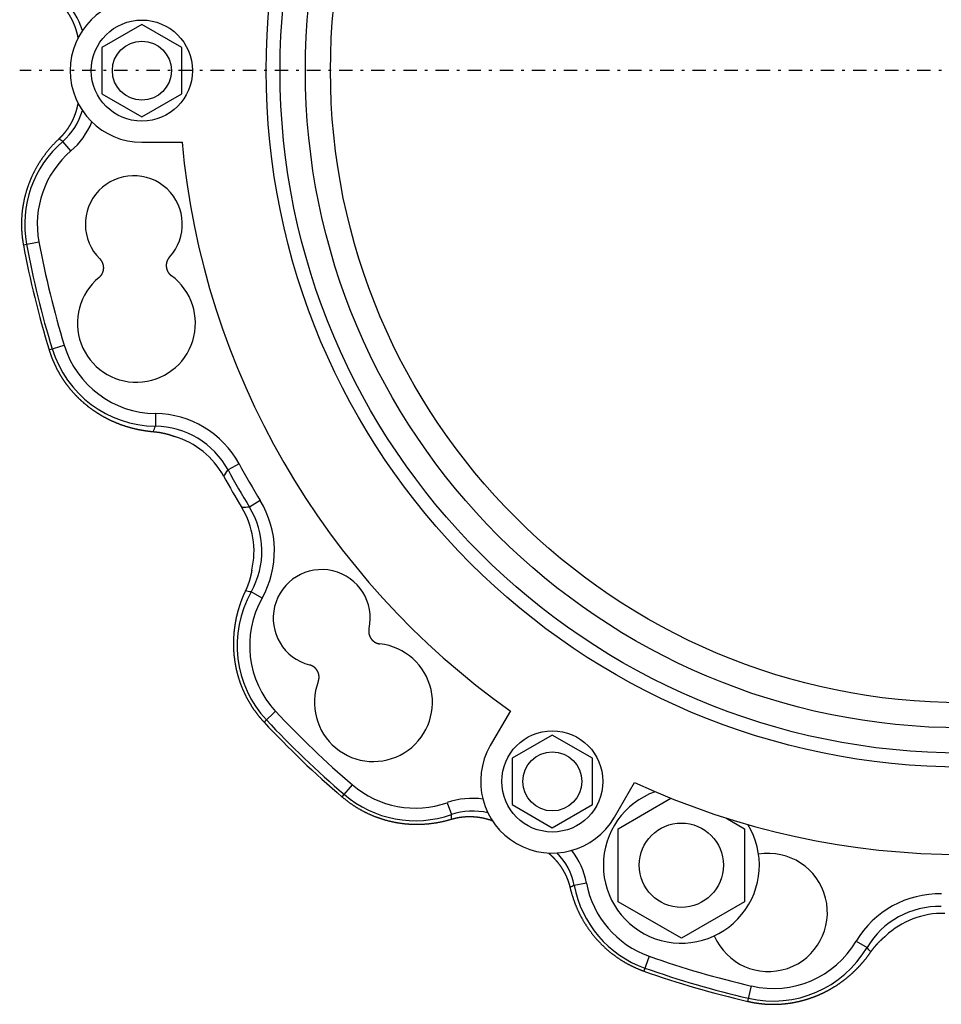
# Model space of a CAD drawing. Header units: millimetres. Extents: x 25 to 822, y 63 to 527.
# Tile 1 of 20: x 25 to 243, y 74 to 308. Entities that reach past the tile are written whole.
import ezdxf

# ---------------------------------------------------------------- set-up
doc = ezdxf.new("R2010")
doc.units = ezdxf.units.MM
doc.header["$MEASUREMENT"] = 0
doc.linetypes.add('DASH-DOT', pattern=[7.62, 3.175, -1.905, 0.635, -1.905])
for name, color, linetype in [('1', 7, 'Continuous'), ('12', 7, 'Continuous'), ('4', 7, 'Continuous')]:
    doc.layers.add(name, color=color, linetype=linetype)

msp = doc.modelspace()

# ---------------------------------------------------------------- linework, layer by layer
at = {"color": 7, "linetype": 'Continuous', "lineweight": 30}
for p, q in [((53.54, 306.45), (44.04, 300.96)), ((63.04, 300.96), (53.54, 306.45)), ((44.04, 300.96), (44.04, 289.99)), ((63.04, 289.99), (63.04, 300.96)), ((44.04, 289.99), (53.54, 284.51)), ((53.54, 284.51), (63.04, 289.99)), ((150.92, 137.79), (141.42, 132.31)), ((160.42, 132.31), (150.92, 137.79)), ((141.42, 132.31), (141.42, 121.34)), ((160.42, 121.34), (160.42, 132.31)), ((166.53, 115.61), (179.07, 122.85)), ((141.42, 121.34), (150.92, 115.85)), ((150.92, 115.85), (160.42, 121.34)), ((192.06, 118.19), (196.53, 115.61)), ((166.53, 98.29), (166.53, 115.61)), ((196.53, 115.61), (196.53, 98.29)), ((181.53, 89.63), (166.53, 98.29)), ((196.53, 98.29), (181.53, 89.63))]:
    msp.add_line(p, q, dxfattribs=at)
for centre, radius in [((248.29, 295.48), 165.25), ((248.29, 295.48), 161.95), ((248.29, 295.48), 155.95), ((248.29, 295.48), 150), ((181.53, 106.95), 10)]:
    msp.add_circle(centre, radius, dxfattribs=at)
for centre, radius, start, end in [((248.29, 295.48), 195.41, 208.5292, 211.4708), ((248.29, 295.48), 200, 208.7728, 211.2272), ((248.29, 295.48), 198.39, 208.5292, 211.4708), ((181.53, 106.95), 18.5, 109.5165, 31.4527)]:
    msp.add_arc(centre, radius, start, end, dxfattribs=at)
at = {"layer": '1', "color": 7, "linetype": 'DASH-DOT', "lineweight": 30}
msp.add_line((248.29, 295.48), (24.56, 295.48), dxfattribs=at)
at = {"layer": '12', "color": 7, "linetype": 'Continuous', "lineweight": 30}
for p, q in [((36.71, 276.41), (34.77, 278.67)), ((25.43, 254.17), (29.12, 254.86)), ((31.54, 229.21), (35.12, 230.31)), ((56.77, 214.1), (56.74, 211.12)), ((76.61, 202.15), (73.99, 200.73)), ((81.63, 193.46), (79.08, 191.91)), ((82.06, 170.31), (79.45, 171.77)), ((85.27, 143.46), (82.52, 140.9)), ((101.09, 123.13), (103.52, 125.98)), ((125.99, 121.78), (126.98, 118.97)), ((159.02, 102.71), (156.09, 102.16)), ((223.01, 88.93), (225.58, 87.41)), ((173.88, 85.36), (172.63, 81.82)), ((197.3, 74.63), (198.15, 78.29))]:
    msp.add_line(p, q, dxfattribs=at)
for centre in [(53.54, 295.48), (150.92, 126.82)]:
    msp.add_circle(centre, 7, dxfattribs=at)
for centre, radius, start, end in [((25.09, 300.99), 14.87, 15.4668, 49.4183), ((25.09, 289.97), 14.87, 310.5817, 344.5332), ((25.06, 289.99), 17.9, 310.65, 338.1288), ((51.64, 259.03), 25.89, 130.6607, 190.5), ((-19.74, 193.4), 101.21, 57.4104, 58.0282), ((51.64, 259.03), 22.91, 130.6607, 190.5), ((51.64, 259.03), 11.5, 317.4105, 225.5575), ((248.29, 295.48), 222.91, 190.5, 197), ((248.29, 295.48), 226.66, 190.5, 197), ((248.29, 295.48), 225.89, 190.5, 197), ((52.25, 235.54), 14, 129.2683, 53.6996), ((57.03, 237.01), 25.89, 197, 269.3555), ((57.03, 237.01), 22.91, 197, 269.3555), ((56.53, 191.25), 22.85, 28.5002, 89.3844), ((-25.51, 239.46), 87, 340.0822, 340.9858), ((56.55, 191.28), 19.84, 28.4402, 89.4445), ((55.56, 189.65), 19.87, 28.7452, 73.2123), ((-142.58, 343.48), 259.38, 326.2069, 326.6086), ((94.62, -70.02), 262.39, 93.3937, 93.7908), ((60.28, 181.48), 19.87, 346.7877, 31.2548), ((62.18, 181.52), 19.84, 330.5555, 31.5598), ((62.14, 181.52), 22.85, 330.6156, 31.4998), ((96.21, 165.59), 11.5, 347.4105, 255.5575), ((102.02, 159.08), 25.89, 150.6445, 223), ((62.88, 86.37), 87, 79.0142, 79.9178), ((102.02, 159.08), 22.91, 150.6445, 223), ((108.48, 145.55), 14, 159.2683, 83.6996), ((248.29, 295.48), 222.91, 223, 229.5), ((248.29, 295.48), 226.66, 223, 229.5), ((248.29, 295.48), 225.89, 223, 229.5), ((118.4, 143.4), 22.91, 229.5, 289.3393), ((118.4, 143.4), 25.89, 229.5, 289.3393), ((131.92, 104.9), 17.9, 81.8706, 109.35), ((131.92, 104.94), 14.87, 75.4702, 109.4183), ((25.87, 114.4), 101.21, 1.9718, 2.5896), ((141.46, 99.43), 14.87, 10.5817, 44.5298), ((141.43, 99.41), 17.9, 10.65, 38.1294), ((202.18, 95.73), 14, 203.3898, 99.5793), ((202.68, 12.32), 101.21, 117.4104, 118.0282), ((181.53, 106.95), 25.89, 190.6607, 250.5), ((181.53, 106.95), 22.91, 190.6607, 250.5), ((242.68, 77.29), 22.85, 88.5002, 149.3844), ((242.66, 77.32), 19.84, 88.4402, 149.4445), ((243.57, 75.66), 19.87, 88.7452, 133.2123), ((203.3, 100.61), 22.91, 257, 329.3555), ((203.3, 100.61), 25.89, 257, 329.3555), ((159.9, 30.35), 87, 40.0822, 40.9858), ((248.29, 295.48), 222.91, 250.5, 257), ((248.29, 295.48), 226.66, 250.5, 257), ((248.29, 295.48), 225.89, 250.5, 257)]:
    msp.add_arc(centre, radius, start, end, dxfattribs=at)
for points, start_tangent, end_tangent in [([(33.85, 311.7), (33.91, 311.64), (33.98, 311.58), (34.04, 311.52), (34.1, 311.46), (34.16, 311.4), (34.22, 311.34), (34.29, 311.27), (34.35, 311.21), (34.41, 311.15), (34.47, 311.08), (34.53, 311.02), (34.59, 310.95), (34.65, 310.89), (34.71, 310.82), (34.76, 310.76), (34.82, 310.69), (34.88, 310.63), (34.94, 310.56), (34.99, 310.49), (35.05, 310.43), (35.11, 310.36), (35.16, 310.29), (35.22, 310.22), (35.27, 310.15), (35.33, 310.08), (35.38, 310.01), (35.44, 309.94), (35.49, 309.87), (35.54, 309.8), (35.59, 309.73), (35.65, 309.66), (35.7, 309.59), (35.75, 309.52), (35.8, 309.45), (35.85, 309.38), (35.9, 309.3), (35.95, 309.23), (36, 309.16), (36.05, 309.08), (36.09, 309.01), (36.14, 308.94), (36.19, 308.86), (36.24, 308.79), (36.28, 308.71), (36.33, 308.64), (36.37, 308.56), (36.42, 308.49), (36.46, 308.41), (36.51, 308.34), (36.55, 308.26), (36.59, 308.19), (36.64, 308.11), (36.68, 308.03), (36.72, 307.95), (36.76, 307.88), (36.8, 307.8), (36.85, 307.72), (36.89, 307.64), (36.93, 307.57), (36.96, 307.49), (37, 307.41), (37.04, 307.33), (37.08, 307.25), (37.12, 307.17), (37.15, 307.09), (37.19, 307.01), (37.23, 306.93), (37.26, 306.85), (37.3, 306.77), (37.33, 306.69), (37.37, 306.61), (37.4, 306.53), (37.44, 306.45), (37.47, 306.37), (37.5, 306.28), (37.53, 306.2), (37.56, 306.12), (37.6, 306.04), (37.63, 305.96), (37.66, 305.87), (37.69, 305.79), (37.72, 305.71), (37.74, 305.62), (37.77, 305.54), (37.8, 305.46), (37.83, 305.37), (37.86, 305.29), (37.88, 305.21), (37.91, 305.12), (37.93, 305.04), (37.96, 304.95), (37.98, 304.87), (38.01, 304.79), (38.03, 304.7), (38.06, 304.62), (38.08, 304.53), (38.1, 304.45), (38.12, 304.36), (38.14, 304.28), (38.16, 304.19), (38.19, 304.11), (38.21, 304.02), (38.22, 303.93), (38.24, 303.85), (38.26, 303.76), (38.28, 303.68), (38.3, 303.59), (38.32, 303.51), (38.33, 303.42), (38.35, 303.33), (38.36, 303.25), (38.38, 303.16)], (0.265062, -0.249699), (0.062473, -0.358742)), ([(38.38, 287.8), (38.36, 287.71), (38.35, 287.63), (38.33, 287.54), (38.32, 287.45), (38.3, 287.37), (38.28, 287.28), (38.26, 287.2), (38.24, 287.11), (38.22, 287.02), (38.21, 286.94), (38.19, 286.85), (38.16, 286.77), (38.14, 286.68), (38.12, 286.6), (38.1, 286.51), (38.08, 286.43), (38.06, 286.34), (38.03, 286.26), (38.01, 286.17), (37.98, 286.09), (37.96, 286), (37.93, 285.92), (37.91, 285.84), (37.88, 285.75), (37.86, 285.67), (37.83, 285.59), (37.8, 285.5), (37.77, 285.42), (37.74, 285.34), (37.72, 285.25), (37.69, 285.17), (37.66, 285.09), (37.63, 285), (37.6, 284.92), (37.56, 284.84), (37.53, 284.76), (37.5, 284.68), (37.47, 284.59), (37.44, 284.51), (37.4, 284.43), (37.37, 284.35), (37.33, 284.27), (37.3, 284.19), (37.26, 284.11), (37.23, 284.03), (37.19, 283.95), (37.15, 283.87), (37.12, 283.79), (37.08, 283.71), (37.04, 283.63), (37, 283.55), (36.96, 283.47), (36.93, 283.39), (36.89, 283.32), (36.85, 283.24), (36.8, 283.16), (36.76, 283.08), (36.72, 283), (36.68, 282.93), (36.64, 282.85), (36.59, 282.77), (36.55, 282.7), (36.51, 282.62), (36.46, 282.55), (36.42, 282.47), (36.37, 282.39), (36.33, 282.32), (36.28, 282.24), (36.24, 282.17), (36.19, 282.1), (36.14, 282.02), (36.09, 281.95), (36.05, 281.87), (36, 281.8), (35.95, 281.73), (35.9, 281.66), (35.85, 281.58), (35.8, 281.51), (35.75, 281.44), (35.7, 281.37), (35.65, 281.3), (35.59, 281.23), (35.54, 281.16), (35.49, 281.09), (35.44, 281.02), (35.38, 280.95), (35.33, 280.88), (35.27, 280.81), (35.22, 280.74), (35.16, 280.67), (35.11, 280.6), (35.05, 280.53), (34.99, 280.47), (34.94, 280.4), (34.88, 280.33), (34.82, 280.27), (34.76, 280.2), (34.71, 280.14), (34.65, 280.07), (34.59, 280.01), (34.53, 279.94), (34.47, 279.88), (34.41, 279.81), (34.35, 279.75), (34.29, 279.69), (34.22, 279.62), (34.16, 279.56), (34.1, 279.5), (34.04, 279.44), (33.98, 279.38), (33.91, 279.32), (33.85, 279.26)], (-0.062473, -0.358742), (-0.265062, -0.249699)), ([(33.85, 279.26), (33.67, 279.09), (33.49, 278.92), (33.32, 278.74), (33.14, 278.57), (32.97, 278.39), (32.8, 278.22), (32.63, 278.04), (32.46, 277.86), (32.3, 277.68), (32.13, 277.49), (31.97, 277.31), (31.8, 277.13), (31.64, 276.94), (31.49, 276.75), (31.33, 276.56), (31.17, 276.37), (31.02, 276.18), (30.87, 275.98), (30.71, 275.79), (30.57, 275.59), (30.42, 275.39), (30.27, 275.2), (30.13, 275), (29.99, 274.79), (29.85, 274.59), (29.71, 274.39), (29.57, 274.18), (29.43, 273.98), (29.3, 273.77), (29.17, 273.56), (29.04, 273.35), (28.91, 273.14), (28.79, 272.93), (28.66, 272.72), (28.54, 272.5), (28.42, 272.29), (28.3, 272.07), (28.19, 271.85), (28.07, 271.64), (27.96, 271.42), (27.85, 271.2), (27.74, 270.98), (27.63, 270.75), (27.53, 270.53), (27.42, 270.31), (27.32, 270.08), (27.22, 269.86), (27.13, 269.63), (27.03, 269.4), (26.94, 269.17), (26.85, 268.94), (26.76, 268.72), (26.67, 268.48), (26.59, 268.25), (26.51, 268.02), (26.43, 267.79), (26.35, 267.55), (26.27, 267.32), (26.2, 267.09), (26.13, 266.85), (26.06, 266.61), (25.99, 266.38), (25.92, 266.14), (25.86, 265.9), (25.8, 265.66), (25.74, 265.42), (25.68, 265.18), (25.63, 264.94), (25.58, 264.7), (25.53, 264.46), (25.48, 264.22), (25.43, 263.98), (25.39, 263.74), (25.35, 263.49), (25.31, 263.25), (25.27, 263.01), (25.23, 262.76), (25.2, 262.52), (25.17, 262.27), (25.14, 262.03), (25.12, 261.78), (25.09, 261.54), (25.07, 261.29), (25.05, 261.05), (25.04, 260.8), (25.02, 260.55), (25.01, 260.31), (25, 260.06), (24.99, 259.81), (24.98, 259.57), (24.98, 259.32), (24.98, 259.07), (24.98, 258.83), (24.98, 258.58), (24.99, 258.33), (25, 258.09), (25.01, 257.84), (25.02, 257.59), (25.03, 257.35), (25.05, 257.1), (25.07, 256.86), (25.09, 256.61), (25.12, 256.37), (25.14, 256.12), (25.17, 255.88), (25.2, 255.63), (25.23, 255.39), (25.27, 255.14), (25.3, 254.9), (25.34, 254.66), (25.38, 254.42), (25.43, 254.17)], (-0.742574, -0.699428), (0.185834, -1.003145)), ([(43.39, 246.38), (43.42, 246.41), (43.46, 246.44), (43.49, 246.47), (43.52, 246.5), (43.55, 246.53), (43.59, 246.56), (43.62, 246.59), (43.65, 246.62), (43.68, 246.66), (43.71, 246.69), (43.74, 246.72), (43.77, 246.76), (43.8, 246.79), (43.83, 246.83), (43.86, 246.86), (43.88, 246.9), (43.91, 246.93), (43.94, 246.97), (43.96, 247.01), (43.99, 247.04), (44.01, 247.08), (44.04, 247.12), (44.06, 247.16), (44.08, 247.2), (44.1, 247.23), (44.13, 247.27), (44.15, 247.31), (44.17, 247.35), (44.19, 247.39), (44.21, 247.43), (44.23, 247.47), (44.24, 247.52), (44.26, 247.56), (44.28, 247.6), (44.29, 247.64), (44.31, 247.68), (44.32, 247.72), (44.34, 247.77), (44.35, 247.81), (44.37, 247.85), (44.38, 247.9), (44.39, 247.94), (44.4, 247.98), (44.41, 248.03), (44.42, 248.07), (44.43, 248.11), (44.44, 248.16), (44.45, 248.2), (44.45, 248.25), (44.46, 248.29), (44.47, 248.33), (44.47, 248.38), (44.47, 248.42), (44.48, 248.47), (44.48, 248.51), (44.48, 248.56), (44.49, 248.6), (44.49, 248.65), (44.49, 248.69), (44.49, 248.74), (44.49, 248.78), (44.48, 248.83), (44.48, 248.87), (44.48, 248.92), (44.47, 248.96), (44.47, 249), (44.46, 249.05), (44.46, 249.09), (44.45, 249.14), (44.45, 249.18), (44.44, 249.23), (44.43, 249.27), (44.42, 249.31), (44.41, 249.36), (44.4, 249.4), (44.39, 249.44), (44.38, 249.49), (44.37, 249.53), (44.35, 249.57), (44.34, 249.62), (44.32, 249.66), (44.31, 249.7), (44.29, 249.74), (44.28, 249.79), (44.26, 249.83), (44.24, 249.87), (44.23, 249.91), (44.21, 249.95), (44.19, 249.99), (44.17, 250.03), (44.15, 250.07), (44.13, 250.11), (44.1, 250.15), (44.08, 250.19), (44.06, 250.23), (44.03, 250.27), (44.01, 250.3), (43.99, 250.34), (43.96, 250.38), (43.94, 250.41), (43.91, 250.45), (43.88, 250.49), (43.86, 250.52), (43.83, 250.56), (43.8, 250.59), (43.77, 250.63), (43.74, 250.66), (43.71, 250.69), (43.68, 250.73), (43.65, 250.76), (43.62, 250.79), (43.59, 250.82)], (0.143085, 0.117047), (-0.131948, 0.129473)), ([(60.11, 251.25), (60.08, 251.22), (60.05, 251.18), (60.02, 251.15), (59.99, 251.12), (59.96, 251.08), (59.94, 251.05), (59.91, 251.01), (59.88, 250.97), (59.86, 250.94), (59.83, 250.9), (59.81, 250.86), (59.78, 250.83), (59.76, 250.79), (59.73, 250.75), (59.71, 250.71), (59.69, 250.67), (59.67, 250.63), (59.65, 250.59), (59.63, 250.55), (59.61, 250.51), (59.59, 250.47), (59.57, 250.43), (59.55, 250.39), (59.53, 250.35), (59.52, 250.31), (59.5, 250.26), (59.49, 250.22), (59.47, 250.18), (59.46, 250.14), (59.44, 250.09), (59.43, 250.05), (59.42, 250.01), (59.41, 249.96), (59.4, 249.92), (59.39, 249.88), (59.38, 249.83), (59.37, 249.79), (59.36, 249.74), (59.35, 249.7), (59.35, 249.66), (59.34, 249.61), (59.34, 249.57), (59.33, 249.52), (59.33, 249.48), (59.32, 249.43), (59.32, 249.39), (59.32, 249.34), (59.32, 249.3), (59.32, 249.25), (59.32, 249.21), (59.32, 249.17), (59.32, 249.12), (59.32, 249.08), (59.32, 249.03), (59.33, 248.99), (59.33, 248.94), (59.33, 248.9), (59.34, 248.85), (59.35, 248.81), (59.35, 248.76), (59.36, 248.72), (59.37, 248.68), (59.38, 248.63), (59.39, 248.59), (59.4, 248.54), (59.41, 248.5), (59.42, 248.46), (59.43, 248.41), (59.44, 248.37), (59.46, 248.33), (59.47, 248.29), (59.48, 248.24), (59.5, 248.2), (59.52, 248.16), (59.53, 248.12), (59.55, 248.08), (59.57, 248.04), (59.59, 247.99), (59.6, 247.95), (59.62, 247.91), (59.64, 247.87), (59.66, 247.83), (59.69, 247.79), (59.71, 247.76), (59.73, 247.72), (59.75, 247.68), (59.78, 247.64), (59.8, 247.6), (59.83, 247.57), (59.85, 247.53), (59.88, 247.49), (59.9, 247.46), (59.93, 247.42), (59.96, 247.38), (59.99, 247.35), (60.02, 247.31), (60.05, 247.28), (60.08, 247.25), (60.11, 247.21), (60.14, 247.18), (60.17, 247.15), (60.2, 247.12), (60.23, 247.09), (60.26, 247.05), (60.3, 247.02), (60.33, 246.99), (60.36, 246.97), (60.4, 246.94), (60.43, 246.91), (60.47, 246.88), (60.5, 246.85), (60.54, 246.83)], (-0.125067, -0.136131), (0.148954, -0.109481)), ([(31.54, 229.21), (31.59, 229.03), (31.65, 228.85), (31.71, 228.67), (31.77, 228.49), (31.83, 228.31), (31.89, 228.13), (31.96, 227.95), (32.02, 227.77), (32.09, 227.6), (32.15, 227.42), (32.22, 227.24), (32.29, 227.07), (32.36, 226.89), (32.44, 226.71), (32.51, 226.54), (32.59, 226.36), (32.66, 226.19), (32.74, 226.02), (32.82, 225.84), (32.9, 225.67), (32.98, 225.5), (33.06, 225.33), (33.15, 225.16), (33.23, 224.99), (33.32, 224.82), (33.4, 224.65), (33.49, 224.48), (33.58, 224.32), (33.67, 224.15), (33.76, 223.98), (33.86, 223.82), (33.95, 223.65), (34.05, 223.49), (34.14, 223.33), (34.24, 223.16), (34.34, 223), (34.44, 222.84), (34.54, 222.68), (34.64, 222.52), (34.75, 222.36), (34.85, 222.2), (34.96, 222.04), (35.06, 221.89), (35.17, 221.73), (35.28, 221.58), (35.39, 221.42), (35.5, 221.27), (35.61, 221.11), (35.73, 220.96), (35.84, 220.81), (35.96, 220.66), (36.07, 220.51), (36.19, 220.36), (36.31, 220.21), (36.43, 220.07), (36.55, 219.92), (36.67, 219.77), (36.79, 219.63), (36.91, 219.48), (37.04, 219.34), (37.16, 219.2), (37.29, 219.06), (37.42, 218.92), (37.55, 218.78), (37.68, 218.64), (37.81, 218.5), (37.94, 218.36), (38.07, 218.23), (38.2, 218.09), (38.34, 217.96), (38.47, 217.82), (38.61, 217.69), (38.75, 217.56), (38.88, 217.43), (39.02, 217.3), (39.16, 217.17), (39.3, 217.05), (39.44, 216.92), (39.59, 216.79), (39.73, 216.67), (39.87, 216.55), (40.02, 216.42), (40.16, 216.3), (40.31, 216.18), (40.46, 216.06), (40.61, 215.94), (40.75, 215.82), (40.9, 215.71), (41.05, 215.59), (41.21, 215.48), (41.36, 215.36), (41.51, 215.25), (41.66, 215.14), (41.82, 215.03), (41.97, 214.92), (42.13, 214.81), (42.29, 214.71), (42.44, 214.6), (42.6, 214.49), (42.76, 214.39), (42.92, 214.29), (43.08, 214.19), (43.24, 214.09), (43.4, 213.99), (43.56, 213.89), (43.73, 213.79), (43.89, 213.69), (44.06, 213.6), (44.22, 213.5), (44.39, 213.41), (44.55, 213.32), (44.72, 213.23), (44.89, 213.14), (45.05, 213.05), (45.22, 212.96), (45.39, 212.88), (45.56, 212.79), (45.73, 212.71), (45.9, 212.62), (46.07, 212.54), (46.24, 212.46), (46.42, 212.38), (46.59, 212.3), (46.76, 212.23), (46.94, 212.15), (47.11, 212.08), (47.28, 212), (47.46, 211.93), (47.64, 211.86), (47.81, 211.79), (47.99, 211.72), (48.17, 211.65), (48.34, 211.58), (48.52, 211.52), (48.7, 211.45), (48.88, 211.39), (49.06, 211.33), (49.24, 211.27), (49.42, 211.21), (49.6, 211.15), (49.78, 211.09), (49.96, 211.04), (50.14, 210.98), (50.32, 210.93), (50.51, 210.87), (50.69, 210.82), (50.87, 210.77), (51.05, 210.72), (51.24, 210.68), (51.42, 210.63), (51.61, 210.58), (51.79, 210.54), (51.98, 210.5), (52.16, 210.45), (52.35, 210.41), (52.53, 210.37), (52.72, 210.33), (52.9, 210.3), (53.09, 210.26), (53.28, 210.23), (53.46, 210.19), (53.65, 210.16), (53.84, 210.13), (54.02, 210.1), (54.21, 210.07), (54.4, 210.04), (54.59, 210.01), (54.77, 209.99), (54.96, 209.96), (55.15, 209.94), (55.34, 209.92), (55.53, 209.9), (55.72, 209.88), (55.9, 209.86), (56.09, 209.84), (56.28, 209.82)], (0.226944, -0.742221), (0.773342, -0.064879)), ([(56.28, 209.82), (56.35, 209.82), (56.41, 209.81), (56.47, 209.81), (56.54, 209.8), (56.6, 209.79), (56.67, 209.79), (56.73, 209.78), (56.8, 209.77), (56.86, 209.77), (56.92, 209.76), (56.99, 209.75), (57.05, 209.74), (57.12, 209.73), (57.18, 209.72), (57.24, 209.72), (57.31, 209.71), (57.37, 209.7), (57.44, 209.69), (57.5, 209.68), (57.56, 209.67), (57.63, 209.66), (57.69, 209.65), (57.75, 209.64), (57.82, 209.63), (57.88, 209.62), (57.94, 209.61), (58.01, 209.59), (58.07, 209.58), (58.14, 209.57), (58.2, 209.56), (58.26, 209.55), (58.33, 209.53), (58.39, 209.52), (58.45, 209.51), (58.52, 209.5), (58.58, 209.48), (58.64, 209.47), (58.7, 209.45), (58.77, 209.44), (58.83, 209.43), (58.89, 209.41), (58.96, 209.4), (59.02, 209.38), (59.08, 209.37), (59.14, 209.35), (59.21, 209.34), (59.27, 209.32), (59.33, 209.3), (59.4, 209.29), (59.46, 209.27), (59.52, 209.25), (59.58, 209.24), (59.64, 209.22), (59.71, 209.2), (59.77, 209.19), (59.83, 209.17), (59.89, 209.15), (59.95, 209.13), (60.02, 209.11), (60.08, 209.1), (60.14, 209.08), (60.2, 209.06), (60.26, 209.04), (60.33, 209.02), (60.39, 209), (60.45, 208.98), (60.51, 208.96), (60.57, 208.94), (60.63, 208.92), (60.69, 208.9), (60.75, 208.88), (60.82, 208.86), (60.88, 208.84), (60.94, 208.81), (61, 208.79), (61.06, 208.77), (61.12, 208.75), (61.18, 208.73), (61.24, 208.7), (61.3, 208.68)], (0.27061, -0.022722), (0.254071, -0.095882)), ([(79.63, 176.94), (79.61, 176.88), (79.6, 176.81), (79.59, 176.75), (79.58, 176.69), (79.57, 176.62), (79.56, 176.56), (79.55, 176.5), (79.54, 176.43), (79.52, 176.37), (79.51, 176.31), (79.5, 176.24), (79.48, 176.18), (79.47, 176.12), (79.46, 176.05), (79.44, 175.99), (79.43, 175.93), (79.42, 175.86), (79.4, 175.8), (79.39, 175.74), (79.37, 175.67), (79.36, 175.61), (79.34, 175.55), (79.33, 175.49), (79.31, 175.42), (79.3, 175.36), (79.28, 175.3), (79.27, 175.24), (79.25, 175.17), (79.23, 175.11), (79.22, 175.05), (79.2, 174.99), (79.18, 174.92), (79.16, 174.86), (79.15, 174.8), (79.13, 174.74), (79.11, 174.68), (79.09, 174.61), (79.07, 174.55), (79.06, 174.49), (79.04, 174.43), (79.02, 174.37), (79, 174.31), (78.98, 174.24), (78.96, 174.18), (78.94, 174.12), (78.92, 174.06), (78.9, 174), (78.88, 173.94), (78.86, 173.88), (78.84, 173.82), (78.81, 173.75), (78.79, 173.69), (78.77, 173.63), (78.75, 173.57), (78.73, 173.51), (78.7, 173.45), (78.68, 173.39), (78.66, 173.33), (78.64, 173.27), (78.61, 173.21), (78.59, 173.15), (78.57, 173.09), (78.54, 173.03), (78.52, 172.97), (78.49, 172.91), (78.47, 172.85), (78.45, 172.79), (78.42, 172.73), (78.4, 172.67), (78.37, 172.61), (78.34, 172.55), (78.32, 172.49), (78.29, 172.43), (78.27, 172.38), (78.24, 172.32), (78.21, 172.26), (78.19, 172.2), (78.16, 172.14), (78.13, 172.08), (78.11, 172.02)], (-0.043999, -0.267973), (-0.115627, -0.245717)), ([(78.11, 172.02), (78.03, 171.85), (77.95, 171.68), (77.87, 171.51), (77.79, 171.33), (77.72, 171.16), (77.64, 170.99), (77.57, 170.81), (77.49, 170.64), (77.42, 170.46), (77.35, 170.28), (77.28, 170.11), (77.21, 169.93), (77.15, 169.75), (77.08, 169.57), (77.01, 169.4), (76.95, 169.22), (76.89, 169.04), (76.83, 168.86), (76.77, 168.68), (76.71, 168.5), (76.65, 168.32), (76.59, 168.14), (76.53, 167.96), (76.48, 167.78), (76.43, 167.59), (76.37, 167.41), (76.32, 167.23), (76.27, 167.05), (76.22, 166.86), (76.18, 166.68), (76.13, 166.49), (76.08, 166.31), (76.04, 166.13), (76, 165.94), (75.95, 165.76), (75.91, 165.57), (75.87, 165.39), (75.84, 165.2), (75.8, 165.01), (75.76, 164.83), (75.73, 164.64), (75.69, 164.45), (75.66, 164.27), (75.63, 164.08), (75.6, 163.89), (75.57, 163.71), (75.55, 163.52), (75.52, 163.33), (75.5, 163.14), (75.47, 162.95), (75.45, 162.76), (75.43, 162.58), (75.41, 162.39), (75.39, 162.2), (75.37, 162.01), (75.36, 161.82), (75.34, 161.63), (75.33, 161.44), (75.32, 161.25), (75.3, 161.06), (75.29, 160.87), (75.29, 160.68), (75.28, 160.5), (75.27, 160.31), (75.27, 160.12), (75.26, 159.93), (75.26, 159.74), (75.26, 159.55), (75.26, 159.36), (75.26, 159.17), (75.27, 158.98), (75.27, 158.79), (75.28, 158.6), (75.28, 158.41), (75.29, 158.22), (75.3, 158.03), (75.31, 157.84), (75.32, 157.65), (75.34, 157.46), (75.35, 157.27), (75.37, 157.08), (75.38, 156.89), (75.4, 156.71), (75.42, 156.52), (75.44, 156.33), (75.47, 156.14), (75.49, 155.95), (75.51, 155.76), (75.54, 155.58), (75.57, 155.39), (75.6, 155.2), (75.63, 155.01), (75.66, 154.83), (75.69, 154.64), (75.72, 154.45), (75.76, 154.27), (75.79, 154.08), (75.83, 153.89), (75.87, 153.71), (75.91, 153.52), (75.95, 153.34), (76, 153.15), (76.04, 152.97), (76.08, 152.78), (76.13, 152.6), (76.18, 152.42), (76.23, 152.23), (76.28, 152.05), (76.33, 151.87), (76.38, 151.68), (76.44, 151.5), (76.49, 151.32), (76.55, 151.14), (76.61, 150.96), (76.67, 150.78), (76.73, 150.6), (76.79, 150.42), (76.85, 150.24), (76.92, 150.06), (76.98, 149.88), (77.05, 149.71), (77.12, 149.53), (77.19, 149.35), (77.26, 149.18), (77.33, 149), (77.4, 148.83), (77.47, 148.65), (77.55, 148.48), (77.63, 148.3), (77.7, 148.13), (77.78, 147.96), (77.86, 147.79), (77.94, 147.61), (78.03, 147.44), (78.11, 147.27), (78.2, 147.1), (78.28, 146.93), (78.37, 146.77), (78.46, 146.6), (78.55, 146.43), (78.64, 146.26), (78.73, 146.1), (78.82, 145.93), (78.92, 145.77), (79.01, 145.6), (79.11, 145.44), (79.21, 145.28), (79.31, 145.12), (79.41, 144.96), (79.51, 144.8), (79.61, 144.64), (79.71, 144.48), (79.82, 144.32), (79.93, 144.16), (80.03, 144), (80.14, 143.85), (80.25, 143.69), (80.36, 143.54), (80.47, 143.38), (80.58, 143.23), (80.7, 143.08), (80.81, 142.93), (80.93, 142.78), (81.04, 142.63), (81.16, 142.48), (81.28, 142.33), (81.4, 142.18), (81.52, 142.04), (81.64, 141.89), (81.77, 141.75), (81.89, 141.6), (82.01, 141.46), (82.14, 141.32), (82.27, 141.18), (82.39, 141.04), (82.52, 140.9)], (-0.330484, -0.702174), (0.52931, -0.56765)), ([(107.43, 163.08), (107.42, 163.04), (107.42, 163), (107.41, 162.95), (107.4, 162.91), (107.39, 162.86), (107.39, 162.82), (107.38, 162.78), (107.38, 162.73), (107.37, 162.69), (107.37, 162.64), (107.37, 162.6), (107.36, 162.55), (107.36, 162.51), (107.36, 162.46), (107.36, 162.42), (107.36, 162.37), (107.36, 162.33), (107.37, 162.28), (107.37, 162.24), (107.37, 162.19), (107.37, 162.15), (107.38, 162.1), (107.38, 162.06), (107.39, 162.02), (107.4, 161.97), (107.4, 161.93), (107.41, 161.88), (107.42, 161.84), (107.43, 161.79), (107.44, 161.75), (107.45, 161.71), (107.46, 161.66), (107.47, 161.62), (107.48, 161.58), (107.5, 161.53), (107.51, 161.49), (107.53, 161.45), (107.54, 161.41), (107.56, 161.37), (107.57, 161.32), (107.59, 161.28), (107.61, 161.24), (107.63, 161.2), (107.64, 161.16), (107.66, 161.12), (107.68, 161.08), (107.7, 161.04), (107.72, 161), (107.75, 160.96), (107.77, 160.92), (107.79, 160.88), (107.82, 160.84), (107.84, 160.81), (107.86, 160.77), (107.89, 160.73), (107.91, 160.7), (107.94, 160.66), (107.97, 160.62), (108, 160.59), (108.02, 160.55), (108.05, 160.52), (108.08, 160.48), (108.11, 160.45), (108.14, 160.42), (108.17, 160.39), (108.2, 160.35), (108.23, 160.32), (108.27, 160.29), (108.3, 160.26), (108.33, 160.23), (108.36, 160.2), (108.4, 160.17), (108.43, 160.14), (108.47, 160.11), (108.5, 160.08), (108.54, 160.06), (108.57, 160.03), (108.61, 160), (108.65, 159.98), (108.68, 159.95), (108.72, 159.93), (108.76, 159.9), (108.8, 159.88), (108.84, 159.86), (108.87, 159.84), (108.91, 159.81), (108.95, 159.79), (108.99, 159.77), (109.03, 159.75), (109.07, 159.73), (109.11, 159.71), (109.16, 159.7), (109.2, 159.68), (109.24, 159.66), (109.28, 159.65), (109.32, 159.63), (109.37, 159.61), (109.41, 159.6), (109.45, 159.59), (109.49, 159.57), (109.54, 159.56), (109.58, 159.55), (109.62, 159.54), (109.67, 159.53), (109.71, 159.52), (109.75, 159.51), (109.8, 159.5), (109.84, 159.49), (109.89, 159.49), (109.93, 159.48), (109.97, 159.47), (110.02, 159.47)], (-0.040246, -0.180426), (0.183738, -0.020337)), ([(95.39, 150.51), (95.4, 150.55), (95.42, 150.59), (95.43, 150.63), (95.45, 150.68), (95.46, 150.72), (95.47, 150.76), (95.48, 150.81), (95.49, 150.85), (95.5, 150.89), (95.51, 150.94), (95.52, 150.98), (95.53, 151.02), (95.54, 151.07), (95.55, 151.11), (95.55, 151.16), (95.56, 151.2), (95.56, 151.25), (95.57, 151.29), (95.57, 151.33), (95.58, 151.38), (95.58, 151.42), (95.58, 151.47), (95.58, 151.51), (95.58, 151.56), (95.58, 151.6), (95.58, 151.65), (95.58, 151.69), (95.58, 151.74), (95.58, 151.78), (95.57, 151.83), (95.57, 151.87), (95.56, 151.92), (95.56, 151.96), (95.55, 152.01), (95.54, 152.05), (95.54, 152.09), (95.53, 152.14), (95.52, 152.18), (95.51, 152.23), (95.5, 152.27), (95.49, 152.31), (95.48, 152.36), (95.47, 152.4), (95.45, 152.44), (95.44, 152.49), (95.43, 152.53), (95.41, 152.57), (95.4, 152.61), (95.38, 152.65), (95.36, 152.7), (95.35, 152.74), (95.33, 152.78), (95.31, 152.82), (95.29, 152.86), (95.27, 152.9), (95.25, 152.94), (95.23, 152.98), (95.21, 153.02), (95.19, 153.06), (95.16, 153.1), (95.14, 153.13), (95.12, 153.17), (95.09, 153.21), (95.07, 153.25), (95.04, 153.28), (95.01, 153.32), (94.99, 153.36), (94.96, 153.39), (94.93, 153.43), (94.9, 153.46), (94.88, 153.5), (94.85, 153.53), (94.82, 153.56), (94.79, 153.6), (94.76, 153.63), (94.72, 153.66), (94.69, 153.69), (94.66, 153.72), (94.63, 153.75), (94.59, 153.78), (94.56, 153.81), (94.53, 153.84), (94.49, 153.87), (94.46, 153.9), (94.42, 153.93), (94.39, 153.95), (94.35, 153.98), (94.31, 154.01), (94.28, 154.03), (94.24, 154.06), (94.2, 154.08), (94.16, 154.11), (94.12, 154.13), (94.09, 154.15), (94.05, 154.17), (94.01, 154.19), (93.97, 154.22), (93.93, 154.24), (93.89, 154.26), (93.85, 154.27), (93.81, 154.29), (93.76, 154.31), (93.72, 154.33), (93.68, 154.34), (93.64, 154.36), (93.6, 154.38), (93.56, 154.39), (93.51, 154.4), (93.47, 154.42), (93.43, 154.43), (93.39, 154.44), (93.34, 154.45)], (0.065392, 0.172908), (-0.179006, 0.046153)), ([(101.09, 123.13), (101.28, 122.97), (101.46, 122.81), (101.66, 122.66), (101.85, 122.5), (102.04, 122.35), (102.24, 122.2), (102.43, 122.05), (102.63, 121.9), (102.83, 121.76), (103.03, 121.62), (103.23, 121.48), (103.44, 121.34), (103.64, 121.2), (103.85, 121.06), (104.05, 120.93), (104.26, 120.8), (104.47, 120.67), (104.68, 120.54), (104.89, 120.41), (105.11, 120.29), (105.32, 120.17), (105.54, 120.05), (105.75, 119.93), (105.97, 119.81), (106.19, 119.7), (106.41, 119.58), (106.63, 119.47), (106.85, 119.37), (107.07, 119.26), (107.3, 119.16), (107.52, 119.05), (107.75, 118.95), (107.97, 118.86), (108.2, 118.76), (108.43, 118.67), (108.66, 118.57), (108.89, 118.48), (109.12, 118.4), (109.35, 118.31), (109.58, 118.23), (109.81, 118.15), (110.05, 118.07), (110.28, 117.99), (110.51, 117.92), (110.75, 117.84), (110.99, 117.77), (111.22, 117.7), (111.46, 117.64), (111.7, 117.57), (111.94, 117.51), (112.18, 117.45), (112.41, 117.39), (112.65, 117.34), (112.9, 117.29), (113.14, 117.23), (113.38, 117.19), (113.62, 117.14), (113.86, 117.09), (114.1, 117.05), (114.35, 117.01), (114.59, 116.97), (114.83, 116.94), (115.08, 116.9), (115.32, 116.87), (115.57, 116.84), (115.81, 116.81), (116.06, 116.79), (116.3, 116.77), (116.55, 116.75), (116.79, 116.73), (117.04, 116.71), (117.29, 116.7), (117.53, 116.68), (117.78, 116.68), (118.02, 116.67), (118.27, 116.66), (118.52, 116.66), (118.76, 116.66), (119.01, 116.66), (119.26, 116.66), (119.5, 116.67), (119.75, 116.67), (119.99, 116.68), (120.24, 116.7), (120.49, 116.71), (120.73, 116.73), (120.98, 116.74), (121.22, 116.76), (121.47, 116.79), (121.72, 116.81), (121.96, 116.84), (122.21, 116.87), (122.45, 116.9), (122.69, 116.93), (122.94, 116.97), (123.18, 117), (123.42, 117.04), (123.67, 117.08), (123.91, 117.13), (124.15, 117.17), (124.39, 117.22), (124.64, 117.27), (124.88, 117.32), (125.12, 117.38), (125.36, 117.43), (125.6, 117.49), (125.83, 117.55), (126.07, 117.61), (126.31, 117.68), (126.55, 117.74), (126.78, 117.81), (127.02, 117.88)], (0.775832, -0.662509), (0.977009, 0.293374)), ([(127.02, 117.88), (127.1, 117.9), (127.19, 117.93), (127.27, 117.95), (127.36, 117.98), (127.44, 118), (127.53, 118.02), (127.61, 118.04), (127.7, 118.06), (127.78, 118.08), (127.87, 118.11), (127.95, 118.13), (128.04, 118.14), (128.12, 118.16), (128.21, 118.18), (128.3, 118.2), (128.38, 118.22), (128.47, 118.23), (128.56, 118.25), (128.64, 118.27), (128.73, 118.28), (128.81, 118.3), (128.9, 118.31), (128.99, 118.32), (129.08, 118.34), (129.16, 118.35), (129.25, 118.36), (129.34, 118.37), (129.42, 118.38), (129.51, 118.39), (129.6, 118.4), (129.69, 118.41), (129.77, 118.42), (129.86, 118.43), (129.95, 118.44), (130.04, 118.45), (130.12, 118.45), (130.21, 118.46), (130.3, 118.47), (130.39, 118.47), (130.47, 118.48), (130.56, 118.48), (130.65, 118.49), (130.74, 118.49), (130.82, 118.49), (130.91, 118.49), (131, 118.5), (131.09, 118.5), (131.18, 118.5), (131.26, 118.5), (131.35, 118.5), (131.44, 118.5), (131.53, 118.5), (131.62, 118.49), (131.7, 118.49), (131.79, 118.49), (131.88, 118.49), (131.97, 118.48), (132.05, 118.48), (132.14, 118.47), (132.23, 118.47), (132.32, 118.46), (132.4, 118.46), (132.49, 118.45), (132.58, 118.44), (132.67, 118.44), (132.75, 118.43), (132.84, 118.42), (132.93, 118.41), (133.02, 118.4), (133.1, 118.39), (133.19, 118.38), (133.28, 118.37), (133.37, 118.36), (133.45, 118.34), (133.54, 118.33), (133.63, 118.32), (133.71, 118.3), (133.8, 118.29), (133.89, 118.28), (133.97, 118.26), (134.06, 118.25), (134.15, 118.23), (134.23, 118.21), (134.32, 118.2), (134.4, 118.18), (134.49, 118.16), (134.58, 118.14), (134.66, 118.12), (134.75, 118.1), (134.83, 118.08), (134.92, 118.06), (135, 118.04), (135.09, 118.02), (135.18, 118), (135.26, 117.98), (135.35, 117.96), (135.43, 117.93), (135.51, 117.91), (135.6, 117.88), (135.68, 117.86), (135.77, 117.84), (135.85, 117.81), (135.94, 117.78), (136.02, 117.76), (136.1, 117.73), (136.19, 117.7), (136.27, 117.68), (136.35, 117.65), (136.44, 117.62), (136.52, 117.59), (136.6, 117.56), (136.68, 117.53)], (0.348765, 0.104697), (0.341907, -0.125257)), ([(149.99, 109.85), (150.05, 109.79), (150.12, 109.74), (150.19, 109.68), (150.25, 109.62), (150.32, 109.56), (150.39, 109.51), (150.45, 109.45), (150.52, 109.39), (150.58, 109.33), (150.64, 109.27), (150.71, 109.21), (150.77, 109.15), (150.84, 109.09), (150.9, 109.03), (150.96, 108.97), (151.02, 108.9), (151.09, 108.84), (151.15, 108.78), (151.21, 108.72), (151.27, 108.65), (151.33, 108.59), (151.39, 108.53), (151.45, 108.46), (151.51, 108.4), (151.57, 108.33), (151.63, 108.27), (151.69, 108.2), (151.75, 108.13), (151.8, 108.07), (151.86, 108), (151.92, 107.94), (151.97, 107.87), (152.03, 107.8), (152.09, 107.73), (152.14, 107.66), (152.2, 107.6), (152.25, 107.53), (152.31, 107.46), (152.36, 107.39), (152.41, 107.32), (152.47, 107.25), (152.52, 107.18), (152.57, 107.11), (152.63, 107.04), (152.68, 106.97), (152.73, 106.9), (152.78, 106.82), (152.83, 106.75), (152.88, 106.68), (152.93, 106.61), (152.98, 106.53), (153.03, 106.46), (153.07, 106.39), (153.12, 106.31), (153.17, 106.24), (153.22, 106.17), (153.26, 106.09), (153.31, 106.02), (153.36, 105.94), (153.4, 105.87), (153.45, 105.79), (153.49, 105.72), (153.53, 105.64), (153.58, 105.56), (153.62, 105.49), (153.66, 105.41), (153.71, 105.33), (153.75, 105.26), (153.79, 105.18), (153.83, 105.1), (153.87, 105.02), (153.91, 104.95), (153.95, 104.87), (153.99, 104.79), (154.03, 104.71), (154.07, 104.63), (154.1, 104.55), (154.14, 104.47), (154.18, 104.39), (154.22, 104.31), (154.25, 104.23), (154.29, 104.15), (154.32, 104.07), (154.36, 103.99), (154.39, 103.91), (154.42, 103.83), (154.46, 103.75), (154.49, 103.66), (154.52, 103.58), (154.55, 103.5), (154.58, 103.42), (154.61, 103.34), (154.64, 103.25), (154.67, 103.17), (154.7, 103.09), (154.73, 103), (154.76, 102.92), (154.79, 102.84), (154.81, 102.75), (154.84, 102.67), (154.87, 102.59), (154.89, 102.5), (154.92, 102.42), (154.94, 102.33), (154.97, 102.25), (154.99, 102.16), (155.01, 102.08), (155.04, 101.99), (155.06, 101.91), (155.08, 101.82), (155.1, 101.74), (155.12, 101.65)], (0.279429, -0.233472), (0.083712, -0.354388)), ([(155.12, 101.65), (155.18, 101.42), (155.24, 101.18), (155.3, 100.94), (155.36, 100.7), (155.43, 100.46), (155.5, 100.23), (155.57, 99.99), (155.64, 99.76), (155.71, 99.52), (155.79, 99.29), (155.86, 99.05), (155.94, 98.82), (156.03, 98.59), (156.11, 98.36), (156.19, 98.12), (156.28, 97.89), (156.37, 97.66), (156.46, 97.44), (156.56, 97.21), (156.65, 96.98), (156.75, 96.75), (156.85, 96.53), (156.95, 96.3), (157.05, 96.08), (157.16, 95.86), (157.26, 95.63), (157.37, 95.41), (157.48, 95.19), (157.6, 94.97), (157.71, 94.76), (157.83, 94.54), (157.95, 94.32), (158.07, 94.11), (158.19, 93.89), (158.32, 93.68), (158.44, 93.47), (158.57, 93.26), (158.7, 93.05), (158.83, 92.84), (158.96, 92.63), (159.1, 92.43), (159.24, 92.22), (159.38, 92.02), (159.52, 91.82), (159.66, 91.62), (159.8, 91.42), (159.95, 91.22), (160.1, 91.02), (160.25, 90.83), (160.4, 90.63), (160.55, 90.44), (160.71, 90.25), (160.86, 90.06), (161.02, 89.87), (161.18, 89.68), (161.34, 89.49), (161.5, 89.31), (161.67, 89.13), (161.84, 88.94), (162, 88.76), (162.17, 88.59), (162.34, 88.41), (162.52, 88.23), (162.69, 88.06), (162.87, 87.89), (163.05, 87.72), (163.22, 87.55), (163.41, 87.38), (163.59, 87.21), (163.77, 87.05), (163.96, 86.89), (164.14, 86.73), (164.33, 86.57), (164.52, 86.41), (164.71, 86.25), (164.9, 86.1), (165.1, 85.95), (165.29, 85.8), (165.49, 85.65), (165.69, 85.5), (165.89, 85.36), (166.09, 85.21), (166.29, 85.07), (166.49, 84.93), (166.7, 84.79), (166.9, 84.66), (167.11, 84.52), (167.32, 84.39), (167.53, 84.26), (167.74, 84.13), (167.95, 84.01), (168.16, 83.88), (168.38, 83.76), (168.59, 83.64), (168.81, 83.52), (169.03, 83.41), (169.25, 83.29), (169.46, 83.18), (169.69, 83.07), (169.91, 82.96), (170.13, 82.85), (170.35, 82.75), (170.58, 82.65), (170.8, 82.55), (171.03, 82.45), (171.25, 82.35), (171.48, 82.26), (171.71, 82.17), (171.94, 82.08), (172.17, 81.99), (172.4, 81.9), (172.63, 81.82)], (0.234435, -0.992801), (0.961666, -0.340636)), ([(226.47, 86.37), (226.5, 86.42), (226.54, 86.47), (226.58, 86.52), (226.62, 86.58), (226.65, 86.63), (226.69, 86.68), (226.73, 86.73), (226.77, 86.79), (226.81, 86.84), (226.85, 86.89), (226.88, 86.94), (226.92, 86.99), (226.96, 87.04), (227, 87.09), (227.04, 87.15), (227.08, 87.2), (227.12, 87.25), (227.16, 87.3), (227.2, 87.35), (227.24, 87.4), (227.28, 87.45), (227.32, 87.5), (227.36, 87.55), (227.4, 87.6), (227.45, 87.65), (227.49, 87.7), (227.53, 87.75), (227.57, 87.8), (227.61, 87.85), (227.65, 87.89), (227.7, 87.94), (227.74, 87.99), (227.78, 88.04), (227.83, 88.09), (227.87, 88.14), (227.91, 88.18), (227.95, 88.23), (228, 88.28), (228.04, 88.33), (228.09, 88.38), (228.13, 88.42), (228.17, 88.47), (228.22, 88.52), (228.26, 88.56), (228.31, 88.61), (228.35, 88.66), (228.4, 88.7), (228.44, 88.75), (228.49, 88.79), (228.53, 88.84), (228.58, 88.89), (228.62, 88.93), (228.67, 88.98), (228.72, 89.02), (228.76, 89.07), (228.81, 89.11), (228.86, 89.16), (228.9, 89.2), (228.95, 89.25), (229, 89.29), (229.04, 89.33), (229.09, 89.38), (229.14, 89.42), (229.19, 89.47), (229.23, 89.51), (229.28, 89.55), (229.33, 89.6), (229.38, 89.64), (229.43, 89.68), (229.47, 89.72), (229.52, 89.77), (229.57, 89.81), (229.62, 89.85), (229.67, 89.89), (229.72, 89.93), (229.77, 89.98), (229.82, 90.02), (229.87, 90.06), (229.92, 90.1), (229.97, 90.14)], (0.154983, 0.222994), (0.210072, 0.172091)), ([(197.3, 74.63), (197.49, 74.59), (197.67, 74.55), (197.86, 74.51), (198.05, 74.47), (198.23, 74.43), (198.42, 74.4), (198.6, 74.36), (198.79, 74.33), (198.98, 74.3), (199.17, 74.27), (199.35, 74.24), (199.54, 74.21), (199.73, 74.19), (199.92, 74.16), (200.11, 74.14), (200.29, 74.12), (200.48, 74.1), (200.67, 74.08), (200.86, 74.06), (201.05, 74.04), (201.24, 74.02), (201.43, 74.01), (201.62, 74), (201.81, 73.99), (202, 73.98), (202.19, 73.97), (202.38, 73.96), (202.57, 73.95), (202.76, 73.95), (202.94, 73.95), (203.13, 73.94), (203.32, 73.94), (203.51, 73.94), (203.7, 73.95), (203.89, 73.95), (204.08, 73.95), (204.27, 73.96), (204.46, 73.97), (204.65, 73.97), (204.84, 73.98), (205.03, 74), (205.22, 74.01), (205.41, 74.02), (205.6, 74.04), (205.79, 74.05), (205.98, 74.07), (206.17, 74.09), (206.35, 74.11), (206.54, 74.13), (206.73, 74.16), (206.92, 74.18), (207.11, 74.21), (207.29, 74.23), (207.48, 74.26), (207.67, 74.29), (207.86, 74.32), (208.04, 74.36), (208.23, 74.39), (208.42, 74.42), (208.6, 74.46), (208.79, 74.5), (208.98, 74.54), (209.16, 74.58), (209.35, 74.62), (209.53, 74.66), (209.72, 74.71), (209.9, 74.75), (210.08, 74.8), (210.27, 74.84), (210.45, 74.89), (210.63, 74.94), (210.82, 75), (211, 75.05), (211.18, 75.1), (211.36, 75.16), (211.54, 75.22), (211.72, 75.27), (211.9, 75.33), (212.08, 75.39), (212.26, 75.45), (212.44, 75.52), (212.62, 75.58), (212.8, 75.65), (212.98, 75.71), (213.15, 75.78), (213.33, 75.85), (213.51, 75.92), (213.68, 75.99), (213.86, 76.06), (214.03, 76.14), (214.21, 76.21), (214.38, 76.29), (214.55, 76.37), (214.73, 76.44), (214.9, 76.52), (215.07, 76.61), (215.24, 76.69), (215.41, 76.77), (215.58, 76.85), (215.75, 76.94), (215.92, 77.03), (216.09, 77.11), (216.26, 77.2), (216.42, 77.29), (216.59, 77.39), (216.75, 77.48), (216.92, 77.57), (217.08, 77.67), (217.25, 77.76), (217.41, 77.86), (217.57, 77.96), (217.74, 78.05), (217.9, 78.15), (218.06, 78.26), (218.22, 78.36), (218.38, 78.46), (218.54, 78.56), (218.69, 78.67), (218.85, 78.78), (219.01, 78.88), (219.16, 78.99), (219.32, 79.1), (219.47, 79.21), (219.63, 79.32), (219.78, 79.44), (219.93, 79.55), (220.08, 79.66), (220.23, 79.78), (220.38, 79.9), (220.53, 80.01), (220.68, 80.13), (220.83, 80.25), (220.97, 80.37), (221.12, 80.49), (221.26, 80.62), (221.41, 80.74), (221.55, 80.86), (221.69, 80.99), (221.84, 81.11), (221.98, 81.24), (222.12, 81.37), (222.26, 81.5), (222.39, 81.63), (222.53, 81.76), (222.67, 81.89), (222.8, 82.02), (222.94, 82.16), (223.07, 82.29), (223.21, 82.42), (223.34, 82.56), (223.47, 82.7), (223.6, 82.83), (223.73, 82.97), (223.86, 83.11), (223.99, 83.25), (224.12, 83.39), (224.24, 83.53), (224.37, 83.68), (224.49, 83.82), (224.62, 83.96), (224.74, 84.11), (224.86, 84.25), (224.98, 84.4), (225.1, 84.55), (225.22, 84.69), (225.34, 84.84), (225.46, 84.99), (225.57, 85.14), (225.69, 85.29), (225.8, 85.44), (225.91, 85.6), (226.03, 85.75), (226.14, 85.9), (226.25, 86.06), (226.36, 86.21), (226.47, 86.37)], (0.756255, -0.174571), (0.442858, 0.637295))]:
    msp.add_spline(points, degree=3, dxfattribs=dict(at, start_tangent=start_tangent, end_tangent=end_tangent))
at = {"layer": '4', "color": 7, "linetype": 'Continuous', "lineweight": 30}
for p, q in [((53.54, 278.48), (63.07, 278.48)), ((140.96, 143.57), (136.19, 135.32)), ((165.64, 118.32), (170.4, 126.57))]:
    msp.add_line(p, q, dxfattribs=at)
for centre in [(53.54, 295.48), (150.92, 126.82)]:
    msp.add_circle(centre, 12, dxfattribs=at)
for centre, radius, start, end in [((53.54, 295.48), 17, 90, 270), ((248.29, 295.48), 186, 185.244, 234.756), ((150.92, 126.82), 17, 150, 330), ((248.29, 295.48), 186, 245.244, 294.756)]:
    msp.add_arc(centre, radius, start, end, dxfattribs=at)

doc.saveas('drawing.dxf')
